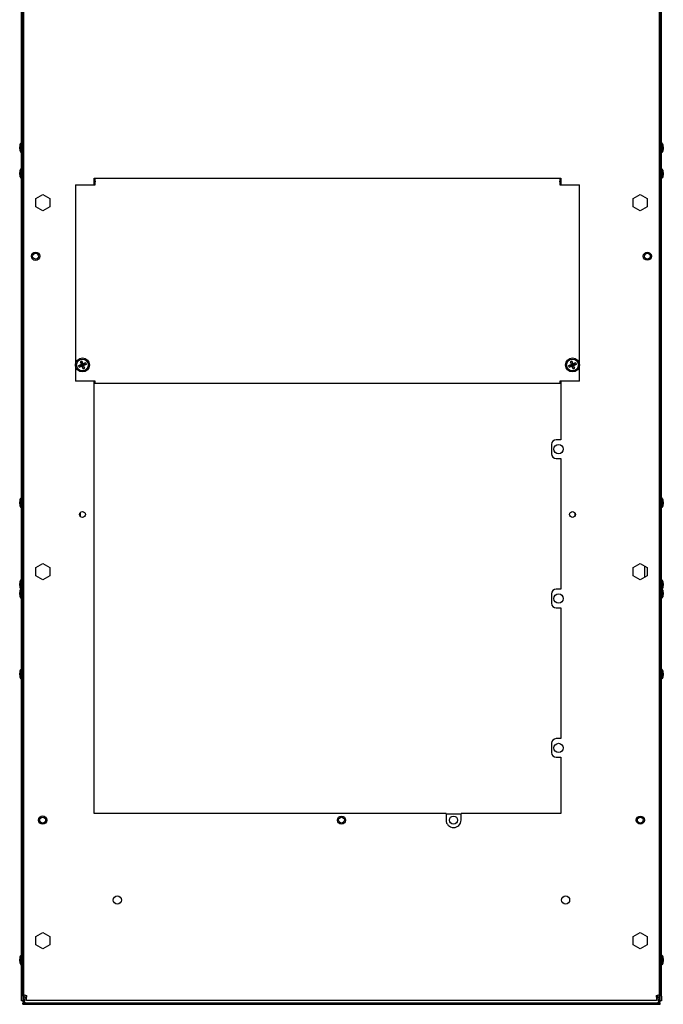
# Model space of a CAD drawing. Extents: x 8 to 167, y 4 to 114.
# Tile 3 of 18: x 61 to 78, y 9 to 36. Entities that reach past the tile are written whole.
import ezdxf

# ---------------------------------------------------------------- set-up
doc = ezdxf.new("R2010")
doc.units = 0
doc.layers.add('BODY', color=3, linetype='CONTINUOUS')

msp = doc.modelspace()

# ---------------------------------------------------------------- linework, layer by layer
at = {"layer": 'BODY', "linetype": 'CONTINUOUS'}
for p, q in [((61.08, 9.46), (61.08, 61.879)), ((61.116, 9.46), (61.116, 61.879)), ((61.136, 61.834), (61.136, 9.514)), ((78.166, 9.514), (78.166, 61.834)), ((78.186, 9.46), (78.186, 61.879)), ((78.222, 9.46), (78.222, 61.879)), ((61.035, 32.143), (61.035, 32.193)), ((61.08, 32.278), (61.065, 32.293)), ((61.065, 32.293), (61.065, 32.043)), ((78.237, 32.293), (78.222, 32.278)), ((78.237, 32.052), (78.237, 32.293)), ((78.267, 32.193), (78.267, 32.145)), ((61.065, 32.043), (61.08, 32.058)), ((78.222, 32.058), (78.237, 32.043)), ((78.237, 32.043), (78.237, 32.052)), ((78.267, 32.145), (78.267, 32.143)), ((61.035, 31.454), (61.035, 31.504)), ((61.08, 31.589), (61.065, 31.604)), ((61.065, 31.604), (61.065, 31.354)), ((61.065, 31.354), (61.08, 31.369)), ((61.116, 31.583), (61.136, 31.583)), ((61.116, 31.548), (61.136, 31.548)), ((78.186, 31.583), (78.166, 31.583)), ((78.186, 31.548), (78.166, 31.548)), ((78.237, 31.604), (78.222, 31.589)), ((78.222, 31.369), (78.237, 31.354)), ((78.237, 31.363), (78.237, 31.604)), ((78.237, 31.354), (78.237, 31.363)), ((78.267, 31.504), (78.267, 31.456)), ((78.267, 31.456), (78.267, 31.454)), ((61.116, 31.137), (61.136, 31.137)), ((62.526, 31.175), (62.526, 25.926)), ((62.526, 31.175), (63.056, 31.175)), ((63.026, 31.355), (75.526, 31.355)), ((63.026, 31.175), (63.026, 31.355)), ((63.056, 31.276), (63.056, 31.355)), ((63.056, 31.276), (63.056, 31.255)), ((63.056, 31.222), (63.056, 31.255)), ((63.056, 31.176), (63.056, 31.222)), ((63.056, 31.175), (63.056, 31.176)), ((75.496, 31.355), (75.496, 31.276)), ((75.496, 31.255), (75.496, 31.276)), ((75.496, 31.255), (75.496, 31.222)), ((75.496, 31.222), (75.496, 31.176)), ((75.496, 31.176), (75.496, 31.175)), ((75.496, 31.175), (76.026, 31.175)), ((75.526, 31.355), (75.526, 31.175)), ((76.026, 25.926), (76.026, 31.175)), ((78.186, 31.137), (78.166, 31.137)), ((61.464, 30.806), (61.651, 30.914)), ((61.651, 30.914), (61.839, 30.806)), ((77.464, 30.806), (77.651, 30.914)), ((77.651, 30.914), (77.839, 30.806)), ((61.464, 30.59), (61.464, 30.806)), ((61.651, 30.481), (61.464, 30.59)), ((61.839, 30.59), (61.651, 30.481)), ((61.839, 30.806), (61.839, 30.59)), ((77.464, 30.59), (77.464, 30.806)), ((77.651, 30.481), (77.464, 30.59)), ((77.839, 30.59), (77.651, 30.481)), ((77.839, 30.806), (77.839, 30.59)), ((61.136, 27.17), (61.123, 27.183)), ((78.179, 27.183), (78.166, 27.17)), ((61.123, 26.507), (61.136, 26.52)), ((62.612, 26.335), (62.701, 26.361)), ((62.657, 26.443), (62.701, 26.361)), ((62.701, 26.361), (62.687, 26.367)), ((62.696, 26.46), (62.723, 26.37)), ((62.701, 26.361), (62.723, 26.37)), ((62.701, 26.361), (62.71, 26.34)), ((62.805, 26.415), (62.723, 26.37)), ((62.729, 26.385), (62.723, 26.37)), ((62.731, 26.349), (62.723, 26.37)), ((62.821, 26.375), (62.731, 26.349)), ((75.732, 26.335), (75.821, 26.361)), ((75.777, 26.443), (75.821, 26.361)), ((75.821, 26.361), (75.807, 26.367)), ((75.816, 26.46), (75.843, 26.37)), ((75.821, 26.361), (75.843, 26.37)), ((75.821, 26.361), (75.83, 26.34)), ((75.925, 26.415), (75.843, 26.37)), ((75.849, 26.385), (75.843, 26.37)), ((75.851, 26.349), (75.843, 26.37)), ((75.941, 26.375), (75.851, 26.349)), ((78.166, 26.52), (78.179, 26.507)), ((62.628, 26.295), (62.71, 26.34)), ((62.704, 26.325), (62.71, 26.34)), ((62.731, 26.349), (62.71, 26.34)), ((62.737, 26.25), (62.71, 26.34)), ((62.731, 26.349), (62.746, 26.343)), ((62.776, 26.266), (62.731, 26.349)), ((75.748, 26.295), (75.83, 26.34)), ((75.824, 26.325), (75.83, 26.34)), ((75.851, 26.349), (75.83, 26.34)), ((75.857, 26.25), (75.83, 26.34)), ((75.851, 26.349), (75.866, 26.343)), ((75.896, 26.266), (75.851, 26.349)), ((63.056, 25.926), (62.526, 25.926)), ((63.026, 14.355), (63.026, 25.926)), ((63.056, 25.855), (63.026, 25.855)), ((63.056, 25.921), (63.056, 25.926)), ((63.056, 25.855), (63.056, 25.921)), ((75.496, 25.855), (63.056, 25.855)), ((76.026, 25.926), (75.496, 25.926)), ((75.496, 25.926), (75.496, 25.921)), ((75.496, 25.921), (75.496, 25.855)), ((75.526, 25.855), (75.496, 25.855)), ((75.526, 25.926), (75.526, 24.355)), ((75.526, 24.355), (75.401, 24.355)), ((75.276, 24.23), (75.276, 23.98)), ((75.401, 23.855), (75.526, 23.855)), ((75.526, 23.855), (75.526, 20.355)), ((61.035, 22.643), (61.035, 22.693)), ((61.08, 22.778), (61.065, 22.793)), ((61.065, 22.793), (61.065, 22.543)), ((78.237, 22.793), (78.222, 22.778)), ((78.237, 22.552), (78.237, 22.793)), ((78.267, 22.693), (78.267, 22.645)), ((61.065, 22.543), (61.08, 22.558)), ((62.651, 22.398), (62.651, 22.312)), ((75.901, 22.398), (75.901, 22.312)), ((78.222, 22.558), (78.237, 22.543)), ((78.237, 22.543), (78.237, 22.552)), ((78.267, 22.645), (78.267, 22.643)), ((61.116, 22.025), (61.136, 22.025)), ((78.186, 22.025), (78.166, 22.025)), ((61.116, 21.706), (61.136, 21.706)), ((78.186, 21.706), (78.166, 21.706)), ((61.464, 20.931), (61.651, 21.039)), ((61.464, 20.715), (61.464, 20.931)), ((61.651, 21.039), (61.839, 20.931)), ((61.839, 20.931), (61.839, 20.715)), ((77.464, 20.931), (77.651, 21.039)), ((77.464, 20.715), (77.464, 20.931)), ((77.651, 21.039), (77.839, 20.931)), ((77.771, 20.676), (77.771, 20.97)), ((77.839, 20.931), (77.839, 20.715)), ((61.08, 20.589), (61.065, 20.604)), ((61.065, 20.604), (61.065, 20.364)), ((61.651, 20.606), (61.464, 20.715)), ((61.839, 20.715), (61.651, 20.606)), ((77.651, 20.606), (77.464, 20.715)), ((77.839, 20.715), (77.651, 20.606)), ((78.237, 20.604), (78.222, 20.589)), ((78.237, 20.363), (78.237, 20.604)), ((61.035, 20.454), (61.035, 20.504)), ((61.08, 20.349), (61.065, 20.364)), ((61.065, 20.364), (61.065, 20.114)), ((61.071, 20.359), (61.08, 20.369)), ((75.526, 20.355), (75.401, 20.355)), ((78.222, 20.369), (78.232, 20.359)), ((78.237, 20.364), (78.222, 20.349)), ((78.237, 20.123), (78.237, 20.364)), ((78.267, 20.504), (78.267, 20.456)), ((78.267, 20.456), (78.267, 20.454)), ((61.035, 20.214), (61.035, 20.264)), ((61.065, 20.114), (61.08, 20.129)), ((75.276, 20.23), (75.276, 19.98)), ((78.222, 20.129), (78.237, 20.114)), ((78.237, 20.114), (78.237, 20.123)), ((78.267, 20.264), (78.267, 20.216)), ((78.267, 20.216), (78.267, 20.214)), ((75.401, 19.855), (75.526, 19.855)), ((75.526, 19.855), (75.526, 16.355)), ((61.08, 18.194), (61.065, 18.209)), ((61.065, 18.209), (61.065, 17.959)), ((61.116, 18.414), (61.136, 18.414)), ((61.136, 18.402), (61.116, 18.402)), ((78.186, 18.414), (78.166, 18.414)), ((78.186, 18.402), (78.166, 18.402)), ((78.237, 18.209), (78.222, 18.194)), ((78.237, 17.968), (78.237, 18.209)), ((61.035, 18.059), (61.035, 18.109)), ((61.065, 17.959), (61.08, 17.974)), ((78.222, 17.974), (78.237, 17.959)), ((78.237, 17.959), (78.237, 17.968)), ((78.267, 18.109), (78.267, 18.061)), ((78.267, 18.061), (78.267, 18.059)), ((75.526, 16.355), (75.401, 16.355)), ((75.276, 16.23), (75.276, 15.98)), ((75.401, 15.855), (75.526, 15.855)), ((75.526, 15.855), (75.526, 14.355)), ((72.451, 14.355), (63.026, 14.355)), ((72.451, 14.355), (72.451, 14.175)), ((72.851, 14.335), (72.451, 14.335)), ((72.851, 14.175), (72.851, 14.355)), ((75.526, 14.355), (72.851, 14.355)), ((61.116, 11.527), (61.136, 11.527)), ((78.166, 11.527), (78.186, 11.527)), ((61.464, 11.056), (61.651, 11.164)), ((61.651, 11.164), (61.839, 11.056)), ((77.464, 11.056), (77.651, 11.164)), ((77.651, 11.164), (77.839, 11.056)), ((61.464, 10.84), (61.464, 11.056)), ((61.651, 10.731), (61.464, 10.84)), ((61.839, 10.84), (61.651, 10.731)), ((61.839, 11.056), (61.839, 10.84)), ((77.464, 10.84), (77.464, 11.056)), ((77.651, 10.731), (77.464, 10.84)), ((77.839, 10.84), (77.651, 10.731)), ((77.839, 11.056), (77.839, 10.84)), ((61.08, 10.539), (61.065, 10.554)), ((61.065, 10.554), (61.065, 10.304)), ((78.237, 10.554), (78.222, 10.539)), ((78.237, 10.313), (78.237, 10.554)), ((61.035, 10.404), (61.035, 10.454)), ((61.065, 10.304), (61.08, 10.319)), ((78.222, 10.319), (78.237, 10.304)), ((78.237, 10.304), (78.237, 10.313)), ((78.267, 10.454), (78.267, 10.406)), ((78.267, 10.406), (78.267, 10.404)), ((61.136, 9.433), (61.136, 9.514)), ((61.184, 9.433), (61.184, 9.492)), ((61.185, 9.433), (61.185, 9.492)), ((78.118, 9.492), (78.118, 9.433)), ((78.118, 9.433), (78.118, 9.492)), ((78.166, 9.514), (78.166, 9.433)), ((61.08, 9.335), (61.08, 9.46)), ((61.116, 9.335), (61.08, 9.335)), ((61.116, 9.46), (61.116, 9.335)), ((61.152, 9.371), (61.116, 9.371)), ((61.116, 9.335), (61.116, 9.311)), ((61.122, 9.245), (61.122, 9.281)), ((61.122, 9.281), (78.18, 9.281)), ((61.122, 9.245), (78.18, 9.245)), ((61.184, 9.433), (61.136, 9.433)), ((61.152, 9.388), (61.152, 9.371)), ((61.152, 9.371), (61.152, 9.311)), ((61.189, 9.419), (61.185, 9.433)), ((61.214, 9.484), (61.218, 9.484)), ((61.218, 9.403), (61.214, 9.403)), ((61.218, 9.355), (61.214, 9.355)), ((61.218, 9.484), (61.218, 9.433)), ((61.218, 9.355), (61.218, 9.433)), ((61.218, 9.355), (78.085, 9.355)), ((78.085, 9.484), (78.088, 9.484)), ((78.085, 9.433), (78.085, 9.484)), ((78.085, 9.433), (78.085, 9.355)), ((78.088, 9.403), (78.085, 9.403)), ((78.088, 9.355), (78.085, 9.355)), ((78.118, 9.433), (78.114, 9.419)), ((78.118, 9.433), (78.166, 9.433)), ((78.15, 9.371), (78.15, 9.388)), ((78.186, 9.371), (78.15, 9.371)), ((78.15, 9.311), (78.15, 9.371)), ((78.18, 9.245), (78.18, 9.281)), ((78.186, 9.335), (78.186, 9.46)), ((78.222, 9.335), (78.186, 9.335)), ((78.186, 9.311), (78.186, 9.335)), ((78.222, 9.46), (78.222, 9.335))]:
    msp.add_line(p, q, dxfattribs=at)
for centre, radius in [((61.461, 29.265), 0.11), ((61.461, 29.265), 0.078), ((77.841, 29.265), 0.109), ((77.841, 29.265), 0.078), ((62.716, 26.355), 0.188), ((62.716, 26.355), 0.157), ((75.836, 26.355), 0.188), ((75.836, 26.355), 0.158), ((75.464, 24.105), 0.125), ((62.716, 22.355), 0.078), ((75.836, 22.355), 0.078), ((75.464, 20.105), 0.125), ((75.464, 16.105), 0.125), ((61.651, 14.175), 0.11), ((61.651, 14.175), 0.078), ((69.651, 14.175), 0.109), ((69.651, 14.175), 0.078), ((72.651, 14.175), 0.109), ((77.651, 14.175), 0.109), ((77.651, 14.175), 0.078), ((63.651, 12.035), 0.109), ((75.651, 12.035), 0.109)]:
    msp.add_circle(centre, radius, dxfattribs=at)
for centre, radius, start, end in [((61.223, 32.191), 0.188, 147.1355, 179.466), ((78.08, 32.191), 0.187, 0.534, 32.8645), ((61.223, 32.145), 0.187, 180.534, 212.8645), ((78.08, 32.145), 0.188, 327.1355, 359.466), ((61.223, 31.502), 0.188, 147.1355, 179.466), ((61.223, 31.455), 0.187, 180.534, 212.8645), ((78.08, 31.502), 0.187, 0.534, 32.8645), ((78.08, 31.455), 0.188, 327.1355, 359.466), ((61.182, 31.234), 0.066, 180, 225.8156), ((78.12, 31.234), 0.066, 314.1844, 0), ((61.14, 27.2), 0.024, 180, 225), ((78.162, 27.2), 0.024, 315, 0), ((61.14, 26.49), 0.024, 135, 180), ((63.994, 23.256), 3.375, 112.792, 114.1809), ((62.854, 26.022), 0.465, 109.813, 115.0836), ((65.813, 27.637), 3.375, 200.7156, 202.1045), ((59.617, 25.077), 3.375, 22.792, 24.1809), ((63.999, 23.258), 3.375, 110.7156, 112.1045), ((61.439, 29.454), 3.375, 292.792, 294.1809), ((62.384, 26.218), 0.465, 19.813, 25.0836), ((77.114, 23.256), 3.375, 112.792, 114.1809), ((75.974, 26.022), 0.465, 109.813, 115.0836), ((78.933, 27.637), 3.375, 200.7156, 202.1045), ((72.737, 25.077), 3.375, 22.792, 24.1809), ((77.119, 23.258), 3.375, 110.7156, 112.1045), ((74.559, 29.454), 3.375, 292.792, 294.1809), ((75.504, 26.218), 0.465, 19.813, 25.0836), ((78.162, 26.49), 0.024, 0, 45), ((63.049, 26.492), 0.465, 199.813, 205.0836), ((61.434, 29.452), 3.375, 290.7156, 292.1045), ((65.815, 27.632), 3.375, 202.792, 204.1809), ((62.579, 26.687), 0.465, 289.813, 295.0836), ((59.619, 25.073), 3.375, 20.7156, 22.1045), ((76.169, 26.492), 0.465, 199.813, 205.0836), ((74.554, 29.452), 3.375, 290.7156, 292.1045), ((78.935, 27.632), 3.375, 202.792, 204.1809), ((75.699, 26.687), 0.465, 289.813, 295.0836), ((72.739, 25.073), 3.375, 20.7156, 22.1045), ((75.401, 24.23), 0.125, 90, 180), ((75.401, 23.98), 0.125, 180, 270), ((61.223, 22.691), 0.188, 147.1355, 179.466), ((78.08, 22.691), 0.187, 0.534, 32.8645), ((61.223, 22.645), 0.188, 180.534, 212.8645), ((78.08, 22.645), 0.188, 327.1355, 359.466), ((61.155, 21.904), 0.0384, 118.3683, 174.9888), ((78.147, 21.904), 0.0393, 5.7603, 60.8826), ((61.223, 20.502), 0.188, 147.1355, 179.466), ((78.08, 20.502), 0.187, 0.534, 32.8645), ((61.223, 20.455), 0.188, 180.534, 211.0137), ((61.223, 20.262), 0.188, 147.1355, 179.466), ((75.401, 20.23), 0.125, 90, 180), ((78.08, 20.262), 0.187, 0.534, 32.8645), ((78.08, 20.455), 0.187, 328.9863, 359.466), ((61.223, 20.216), 0.188, 180.534, 212.8645), ((78.08, 20.216), 0.187, 327.1355, 359.466), ((75.401, 19.98), 0.125, 180, 270), ((61.223, 18.107), 0.188, 147.1355, 179.466), ((78.08, 18.107), 0.187, 0.534, 32.8645), ((61.223, 18.06), 0.188, 180.534, 212.8645), ((78.08, 18.06), 0.188, 327.1355, 359.466), ((75.401, 16.23), 0.125, 90, 180), ((75.401, 15.98), 0.125, 180, 270), ((72.651, 14.175), 0.2, 180, 0), ((61.223, 10.452), 0.188, 147.1355, 179.466), ((78.08, 10.452), 0.188, 0.534, 32.8645), ((61.223, 10.406), 0.187, 180.534, 212.8645), ((78.08, 10.406), 0.188, 327.1355, 359.466), ((61.219, 9.613), 0.129, 230.0748, 267.8502), ((78.07, 9.65), 0.167, 276.523, 305.552), ((61.166, 9.414), 0.114, 244.1266, 278.0915), ((61.214, 9.433), 0.078, 180, 270), ((61.175, 9.358), 0.052, 244.1266, 278.0915), ((61.12, 9.307), 0.0628, 335.5633, 359.3849), ((61.214, 9.433), 0.03, 180, 270), ((78.088, 9.433), 0.03, 270, 360), ((78.088, 9.433), 0.078, 270, 0), ((78.137, 9.414), 0.114, 261.9085, 295.8734), ((78.128, 9.358), 0.052, 261.9085, 295.8734), ((78.183, 9.307), 0.0628, 180.6151, 204.4367)]:
    msp.add_arc(centre, radius, start, end, dxfattribs=at)

doc.saveas('drawing.dxf')
